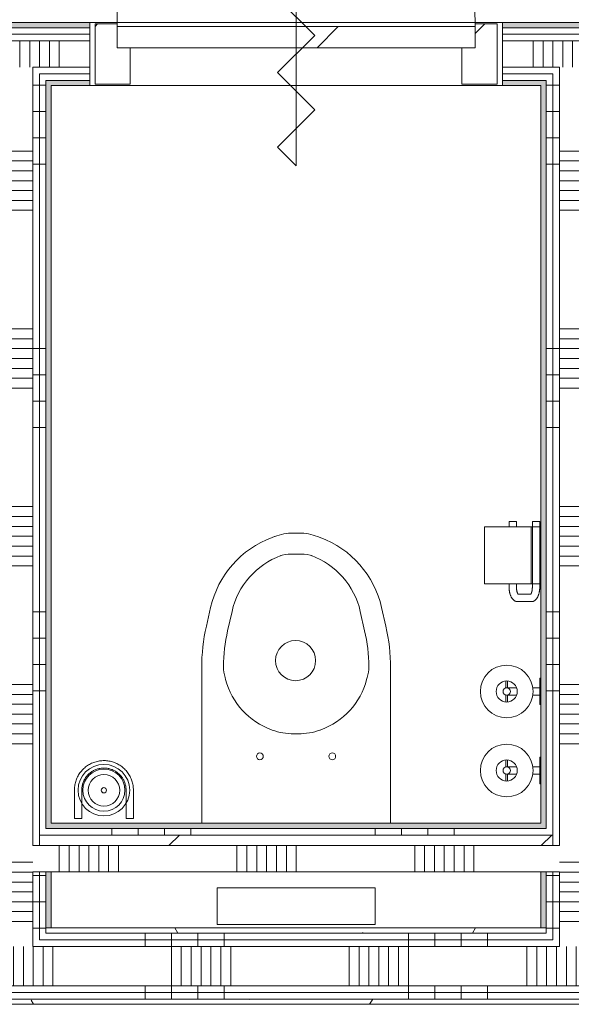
# Model space of a CAD drawing. Extents: x 3165 to 57695, y -7842 to 39081.
# Tile 136 of 248: x 34500 to 35548, y 32361 to 34230. Entities that reach past the tile are written whole.
import ezdxf

# ---------------------------------------------------------------- set-up
doc = ezdxf.new("R2010")
doc.units = 0
doc.header["$LTSCALE"] = 50
doc.layers.get('0').update_dxf_attribs({"linetype": 'CONTINUOUS'})
for name, color, linetype, lineweight in [('Onderlegger 3e verdieping$0$A-DETL-GENF', 8, 'CONTINUOUS', 18), ('Onderlegger 3e verdieping$0$A-DOOR', 8, 'CONTINUOUS', 25), ('Onderlegger 3e verdieping$0$A-FLOR-OTLN', 8, 'CONTINUOUS', 18), ('Onderlegger 3e verdieping$0$A-GENM', 8, 'CONTINUOUS', 18), ('Onderlegger 3e verdieping$0$A-WALL-PATT', 8, 'CONTINUOUS', 50), ('Onderlegger 3e verdieping$0$I-WALL', 8, 'CONTINUOUS', 25), ('Onderlegger 3e verdieping$0$P-SANR-FIXT', 8, 'CONTINUOUS', 18)]:
    doc.layers.add(name, color=color, linetype=linetype, lineweight=lineweight)
pattern_1 = [(0, (0, 0), (406.4, 101.6), [33.528, -271.272, 33.528, -271.272, -1625.6]), (0, (0, 0), (406.4, 101.6), [-609.6, 33.528, -576.072, 33.528, -271.272, -711.2]), (0, (0, 0), (406.4, 101.6), [-1524, 33.528, -169.672, 33.528, -474.472]), (120, (152.4, 50.8), (-291.18818, 301.15272), [33.528, -271.272, 33.528, -271.272, -1625.6]), (120, (152.4, 50.8), (-291.18818, 301.15272), [-609.6, 33.528, -576.072, 33.528, -271.272, -711.2]), (120, (152.4, 50.8), (-291.18818, 301.15272), [-1524, 33.528, -169.672, 33.528, -474.472]), (240, (203.2, 254), (-115.21182, -402.75272), [33.528, -271.272, 33.528, -271.272, -1625.6]), (240, (203.2, 254), (-115.21182, -402.75272), [-609.6, 33.528, -576.072, 33.528, -271.272, -711.2]), (240, (203.2, 254), (-115.21182, -402.75272), [-1524, 33.528, -169.672, 33.528, -474.472])]
pattern_2 = [(270, (36388, 32505.7), (500, -4e-12), []), (270, (36338, 32505.7), (500, -4e-12), []), (270, (36288, 32505.7), (500, -4e-12), []), (270, (36238, 32505.7), (500, -4e-12), [])]
pattern_3 = [(270, (36399.95, 34224.45), (500, 3e-14), []), (270, (36349.95, 34224.45), (500, 3e-14), []), (270, (36299.95, 34224.45), (500, 3e-14), []), (270, (36249.95, 34224.45), (500, 3e-14), [])]
pattern_4 = [(360, (34439.95, 33105.1), (7e-13, 500), []), (360, (34439.95, 33055.1), (7e-13, 500), []), (360, (34439.95, 33005.1), (7e-13, 500), []), (360, (34439.95, 32955.1), (7e-13, 500), [])]
pattern_5 = [(360, (35489.95, 33105.1), (7e-13, 500), []), (360, (35489.95, 33055.1), (7e-13, 500), []), (360, (35489.95, 33005.1), (7e-13, 500), []), (360, (35489.95, 32955.1), (7e-13, 500), [])]

# ---------------------------------------------------------------- blocks, each defined once
blk = doc.blocks.new('Onderlegger 3e verdieping$0$32_KA_hout_67-114-enkele_deur_met dorpel - H630d-5655968-Plotview 3e Verdieping - schaal 1 op 100')
at = {"layer": 'Onderlegger 3e verdieping$0$A-GENM'}
h = blk.add_hatch(dxfattribs=at)
h.set_pattern_fill('FP_278', color=256, style=0, pattern_type=2)
h.set_pattern_definition([(225, (35024.95, 34164.45), (91.92388, -91.92388), [])])
h.paths.add_polyline_path([(-382.1, 57), (-382.1, -57), (-340.1, -57), (-340.1, -12), (-315.1, -12), (-315.1, 57)], flags=0)
h.paths.add_polyline_path([(339.9, 57), (314.9, 57), (314.9, -12), (339.9, -12), (339.9, -57), (381.9, -57), (381.9, 57)], flags=0)
at = {"layer": 'Onderlegger 3e verdieping$0$A-DETL-GENF'}
for p, q in [((35.4, 176.8), (0, 212.1)), ((0, 212.1), (0, -212.1)), ((-35.4, 106.1), (35.4, 176.8)), ((35.4, 35.4), (-35.4, 106.1)), ((-35.4, -35.4), (35.4, 35.4)), ((35.4, -106.1), (-35.4, -35.4)), ((-35.4, -176.8), (35.4, -106.1)), ((0, -212.1), (-35.4, -176.8))]:
    blk.add_line(p, q, dxfattribs=at)
at = {"layer": 'Onderlegger 3e verdieping$0$A-DOOR', "lineweight": 18}
for p, q in [((-382.1, 57), (-315.1, 57)), ((-382.1, -57), (-382.1, 57)), ((-315.1, 57), (-315.1, -12)), ((314.9, 57), (381.9, 57)), ((314.9, -12), (314.9, 57)), ((381.9, 57), (381.9, -57)), ((-340.1, -52), (-340.1, -57)), ((339.9, -57), (339.9, -52)), ((-340.1, -57), (-382.1, -57)), ((381.9, -57), (339.9, -57))]:
    blk.add_line(p, q, dxfattribs=at)
at = {"layer": 'Onderlegger 3e verdieping$0$A-GENM'}
blk.add_line((339.9, -52), (339.9, -732), dxfattribs=at)
blk.add_arc((339.9, -52), 680, 180, 270, dxfattribs=at)
blk = doc.blocks.new('Onderlegger 3e verdieping$0$74_3B_toilet - eenvoudig - 74_3B_toilet - eenvoudig-4325789-Plotview 3e Verdieping - schaal 1 op 100')
at = {"layer": 'Onderlegger 3e verdieping$0$P-SANR-FIXT'}
for p, q in [((-232.3, 590.5), (-237.2, 588.7)), ((-186.2, 596.9), (-196.8, 596.9)), ((-145.8, 588.7), (-150.7, 590.5)), ((-223.2, 553.2), (-220.4, 554.3)), ((-181.9, 557.2), (-201.1, 557.2)), ((-159.8, 553.2), (-162.6, 554.3)), ((-353.9, 455.6), (-362, 420.1)), ((-21.1, 420.1), (-29.2, 455.6)), ((-313.2, 448.4), (-321.6, 411.6)), ((-69.8, 448.4), (-61.4, 411.6)), ((-370.9, 340.9), (-370.9, 46.3)), ((-12.1, 46.3), (-12.1, 340.9)), ((-326.5, 322.7), (-325.4, 318.8)), ((-56.5, 322.7), (-57.6, 318.8)), ((-238.2, 223.6), (-236.9, 223.1)), ((-187.3, 215.9), (-195.7, 215.9)), ((-144.9, 223.6), (-146.2, 223.1)), ((-41.5, -76.2), (-341.5, -76.2)), ((-341.5, -76.2), (-341.5, -146.2)), ((-41.5, -146.2), (-41.5, -76.2)), ((-341.5, -146.2), (-41.5, -146.2))]:
    blk.add_line(p, q, dxfattribs=at)
for centre, radius in [((-192.5, 354.9), 38.1), ((-260.2, 173.2), 6.35), ((-122.8, 173.2), 6.35)]:
    blk.add_circle(centre, radius, dxfattribs=at)
for centre, radius, start, end in [((-172.2, 414), 186.4, 110.4134, 167.1278), ((-196.8, 495.3), 101.6, 90, 110.4134), ((-186.2, 495.3), 101.6, 69.5866, 90), ((-210.8, 414), 186.4, 12.8722, 69.5866), ((-168.7, 415.3), 148.3, 110.4134, 167.1278), ((-201.1, 493.7), 63.5, 90, 110.4134), ((-181.9, 493.7), 63.5, 69.5866, 90), ((-214.3, 415.3), 148.3, 12.8722, 69.5866), ((-15.3, 340.9), 355.6, 167.1278, 180), ((-12.1, 340.9), 317.5, 167.1278, 179.5378), ((-370.9, 340.9), 317.5, 0.4622, 12.8722), ((-367.7, 340.9), 355.6, 0, 12.8722), ((-235.5, 347.1), 94.2, 182.2156, 195), ((-147.5, 347.1), 94.2, 345, 357.7844), ((-190.5, 354.9), 139.7, 195, 250.0403), ((-192.5, 354.9), 139.7, 289.9597, 345), ((-195.7, 336.5), 120.6, 250.0403, 270), ((-187.3, 336.5), 120.6, 270, 289.9597)]:
    blk.add_arc(centre, radius, start, end, dxfattribs=at)
blk = doc.blocks.new('Onderlegger 3e verdieping$0$32_KA_binnendeur_hout - 32_KA_binnendeur_hout-5633690-Plotview 3e Verdieping - schaal 1 op 100')
at = {"layer": 'Onderlegger 3e verdieping$0$A-DOOR', "lineweight": 18}
h = blk.add_hatch(dxfattribs=at)
h.set_pattern_fill('FP_320', color=256, style=0, pattern_type=2)
h.set_pattern_definition([(45, (-35025.06, -34216.45), (-212.132, 212.132), [])])
h.paths.add_polyline_path([(340, -40), (340, 0), (-340, 0), (-340, -40), (236.8, -40)], flags=0)
for p, q in [((340, 0), (-340, 0)), ((-340, 0), (-340, -40)), ((340, -40), (340, 0)), ((-340, -40), (340, -40))]:
    blk.add_line(p, q, dxfattribs=at)
blk = doc.blocks.new('Onderlegger 3e verdieping$0$74_KA_D-Line reserve toiletrolhouder - Type 1-7879157-Plotview 3e Verdieping - schaal 1 op 100')
at = {"layer": 'Onderlegger 3e verdieping$0$P-SANR-FIXT'}
for p, q in [((118.6, 126.5), (105.2, 126.5)), ((105.2, 123.5), (118.6, 123.5)), ((144.8, 126.5), (131.3, 126.5)), ((131.7, 123.5), (144.8, 123.5)), ((118, 111), (118, 106.4)), ((132, 106.4), (132, 111)), ((118, 75.9), (118, 62)), ((132, 62), (132, 75.9)), ((100, 62), (100, 60)), ((103.3, 62), (100, 62)), ((100, 62), (150, 62)), ((150, 62), (146.7, 62)), ((150, 60), (150, 62))]:
    blk.add_line(p, q, dxfattribs=at)
at = {"layer": 'Onderlegger 3e verdieping$0$P-SANR-FIXT', "flags": 128}
for points in [[(123.3, 131.8), (123.5, 131.8), (123.8, 131.9), (124.1, 131.9), (124.4, 132), (124.6, 132), (124.9, 132), (125.2, 132), (125.5, 132), (125.8, 132), (126, 131.9), (126.3, 131.9), (126.6, 131.8), (126.9, 131.7), (127.1, 131.7), (127.4, 131.6), (127.7, 131.5), (127.9, 131.4)], [(118, 124.9), (118, 125), (118, 125)], [(118, 111), (118, 111.6), (118, 112.1), (118, 112.7), (118, 113.2), (118, 113.8), (118, 114.3), (118, 114.9), (118, 115.4), (118, 115.9), (118, 116.5), (118, 117), (118, 117.5), (118, 118), (118, 118.4), (118, 118.9), (118, 119.4), (118, 119.8), (118, 120.2), (118, 120.6), (118, 121), (118, 121.4), (118, 121.8), (118, 122.1), (118, 122.5), (118, 122.8), (118, 123.1), (118, 123.3), (118, 123.6), (118, 123.8), (118, 124), (118, 124.2), (118, 124.4)], [(118.1, 125.8), (118.1, 126.1), (118.1, 126.4), (118.2, 126.7), (118.3, 126.9), (118.4, 127.2), (118.4, 127.5), (118.6, 127.7), (118.7, 128), (118.8, 128.2), (118.9, 128.5), (119.1, 128.7), (119.2, 129), (119.4, 129.2), (119.6, 129.4)], [(131.4, 127.9), (131.5, 127.6), (131.6, 127.3), (131.7, 127.1), (131.8, 126.8), (131.8, 126.5), (131.9, 126.3), (131.9, 126), (132, 125.7), (132, 125.4), (132, 125.2), (132, 125)], [(132, 125), (132, 125), (132, 125), (132, 124.9), (132, 124.8), (132, 124.7), (132, 124.6), (132, 124.5), (132, 124.3), (132, 124.1), (132, 123.9), (132, 123.7), (132, 123.4), (132, 123.1), (132, 122.9), (132, 122.6), (132, 122.2), (132, 121.9), (132, 121.5), (132, 121.1), (132, 120.8), (132, 120.3), (132, 119.9), (132, 119.5), (132, 119), (132, 118.6), (132, 118.1), (132, 117.6), (132, 117.1), (132, 116.6), (132, 116.1), (132, 115.5), (132, 115), (132, 114.5), (132, 113.9), (132, 113.4), (132, 112.8), (132, 112.3), (132, 111.7), (132, 111.2), (132, 111)]]:
    blk.add_lwpolyline(points, dxfattribs=at)
at = {"layer": 'Onderlegger 3e verdieping$0$P-SANR-FIXT'}
for radius, start, end in [(50, 360, 180), (20, 0, 180), (7, 0, 180), (50, 180, 360), (20, 180, 360), (7, 180, 360)]:
    blk.add_arc((125, 125), radius, start, end, dxfattribs=at)
blk = doc.blocks.new('Onderlegger 3e verdieping$0$74_KA_D-Line toiletrolhouder - Type 1-7871651-Plotview 3e Verdieping - schaal 1 op 100')
at = {"layer": 'Onderlegger 3e verdieping$0$P-SANR-FIXT'}
for p, q in [((187.5, 167), (79.2, 167)), ((79.2, 78), (79.2, 167)), ((187.5, 167), (187.5, 78)), ((79.2, 120.4), (72.5, 120.4)), ((197.5, 120.4), (187.5, 120.4)), ((197.5, 120.4), (197.5, 119.5)), ((197.5, 119.5), (197.5, 106.4)), ((45.5, 104), (45.5, 78.6)), ((59.5, 78.6), (59.5, 104)), ((72.5, 106.4), (79.2, 106.4)), ((187.5, 106.4), (197.5, 106.4)), ((197.5, 76.2), (72.5, 76.2)), ((187.5, 78.2), (79.2, 78.2)), ((79.2, 60.2), (79.2, 78.2)), ((187.5, 78.2), (187.5, 60.2)), ((197.5, 76.2), (197.5, 75.4)), ((197.5, 75.4), (197.5, 62.2)), ((72.5, 62.2), (197.5, 62.2)), ((79.2, 60.2), (187.5, 60.2))]:
    blk.add_line(p, q, dxfattribs=at)
at = {"layer": 'Onderlegger 3e verdieping$0$P-SANR-FIXT', "flags": 128}
for points in [[(45.5, 104), (45.5, 104.9), (45.7, 105.9), (45.9, 106.8), (46.1, 107.7), (46.5, 108.6), (46.9, 109.4), (47.3, 110.2), (47.8, 111), (48.3, 111.7), (48.9, 112.3), (49.5, 112.9), (50.1, 113.5), (50.7, 114.1), (51.4, 114.6), (52, 115), (52.7, 115.5), (53.4, 115.9), (54.2, 116.3), (54.9, 116.7), (55.7, 117.1), (56.4, 117.4), (57.2, 117.7), (58, 118), (58.8, 118.3), (59.7, 118.6), (60.5, 118.8), (61.4, 119), (62.2, 119.3), (63.1, 119.4), (64, 119.6), (64.9, 119.8), (65.8, 119.9), (66.7, 120), (67.6, 120.1), (68.5, 120.2), (69.5, 120.3), (70.4, 120.3), (71.3, 120.4), (72.2, 120.4), (72.5, 120.4)], [(59.2, 102.9), (59.2, 102.9), (59.3, 103), (59.4, 103), (59.5, 103.1), (59.6, 103.2), (59.8, 103.4), (60, 103.5), (60.2, 103.7), (60.5, 103.8), (60.8, 104), (61.1, 104.2), (61.5, 104.4), (61.9, 104.5), (62.3, 104.7), (62.8, 104.9), (63.3, 105), (63.8, 105.2), (64.3, 105.3), (64.8, 105.5), (65.4, 105.6), (66, 105.7), (66.6, 105.9), (67.2, 106), (67.8, 106.1), (68.5, 106.1), (69.1, 106.2), (69.7, 106.3), (70.4, 106.3), (71.1, 106.3), (71.7, 106.4), (72.4, 106.4), (72.5, 106.4)], [(45.5, 78.6), (45.5, 77.6), (45.7, 76.7), (45.9, 75.8), (46.1, 74.8), (46.5, 74), (46.9, 73.1), (47.3, 72.4), (47.8, 71.6), (48.3, 70.9), (48.9, 70.3), (49.5, 69.7), (50.1, 69.1), (50.7, 68.5), (51.4, 68), (52, 67.5), (52.7, 67.1), (53.4, 66.7), (54.2, 66.3), (54.9, 65.9), (55.7, 65.5), (56.4, 65.2), (57.2, 64.9), (58, 64.6), (58.8, 64.3), (59.7, 64), (60.5, 63.8), (61.4, 63.5), (62.2, 63.3), (63.1, 63.1), (64, 63), (64.9, 62.8), (65.8, 62.7), (66.7, 62.6), (67.6, 62.5), (68.5, 62.4), (69.5, 62.3), (70.4, 62.3), (71.3, 62.2), (72.2, 62.2), (72.5, 62.2)], [(59.2, 79.7), (59.2, 79.7), (59.3, 79.6), (59.4, 79.6), (59.5, 79.5), (59.6, 79.3), (59.8, 79.2), (60, 79.1), (60.2, 78.9), (60.5, 78.7), (60.8, 78.6), (61.1, 78.4), (61.5, 78.2), (61.9, 78.1), (62.3, 77.9), (62.8, 77.7), (63.3, 77.6), (63.8, 77.4), (64.3, 77.2), (64.8, 77.1), (65.4, 77), (66, 76.8), (66.6, 76.7), (67.2, 76.6), (67.8, 76.5), (68.5, 76.5), (69.1, 76.4), (69.7, 76.3), (70.4, 76.3), (71.1, 76.3), (71.7, 76.2), (72.4, 76.2), (72.5, 76.2)]]:
    blk.add_lwpolyline(points, dxfattribs=at)
blk = doc.blocks.new('Onderlegger 3e verdieping$0$74_KU_D line toiletborstel - Type 1-7877824-Plotview 3e Verdieping - schaal 1 op 100')
at = {"layer": 'Onderlegger 3e verdieping$0$P-SANR-FIXT'}
for p, q in [((69, 109), (69, 55)), ((83, 55), (83, 109)), ((167, 109), (167, 55)), ((181, 55), (181, 109)), ((83, 55), (69, 55)), ((181, 55), (167, 55))]:
    blk.add_line(p, q, dxfattribs=at)
at = {"layer": 'Onderlegger 3e verdieping$0$P-SANR-FIXT', "flags": 128}
for points in [[(181, 109), (181, 111.2), (180.9, 113.5), (180.6, 115.7), (180.3, 117.9), (179.9, 120.1), (179.4, 122.3), (178.9, 124.5), (178.2, 126.6), (177.5, 128.7), (176.6, 130.8), (175.7, 132.9), (174.7, 134.9), (173.6, 136.8), (172.5, 138.8), (171.3, 140.6), (170, 142.5), (168.6, 144.2), (167.1, 146), (165.6, 147.6), (164, 149.2), (162.4, 150.7), (160.7, 152.2), (159, 153.6), (157.1, 154.9), (155.3, 156.2), (153.4, 157.3), (151.4, 158.4), (149.4, 159.4), (147.4, 160.4), (145.3, 161.2), (143.2, 162), (141.1, 162.7), (138.9, 163.3), (136.7, 163.8), (134.5, 164.2), (132.3, 164.6), (130.1, 164.8), (127.8, 165), (125.6, 165), (123.4, 165), (121.1, 164.9), (118.9, 164.7), (116.7, 164.4), (114.5, 164), (112.3, 163.6), (110.1, 163), (107.9, 162.4), (105.8, 161.7), (103.7, 160.9), (101.7, 160), (99.7, 159), (97.7, 157.9), (95.7, 156.8), (93.9, 155.6), (92, 154.3), (90.2, 153), (88.5, 151.5), (86.8, 150), (85.2, 148.5), (83.7, 146.9), (82.2, 145.2), (80.8, 143.4), (79.4, 141.6), (78.2, 139.8), (77, 137.9), (75.9, 135.9), (74.8, 134), (73.9, 131.9), (73, 129.9), (72.2, 127.8), (71.5, 125.6), (70.9, 123.5), (70.3, 121.3), (69.9, 119.1), (69.5, 116.9), (69.2, 114.7), (69.1, 112.4), (69, 110.2), (69, 109)], [(83, 109), (83, 110.7), (83.1, 112.4), (83.3, 114), (83.5, 115.7), (83.8, 117.4), (84.2, 119), (84.6, 120.6), (85.1, 122.2), (85.6, 123.8), (86.3, 125.4), (87, 126.9), (87.7, 128.4), (88.5, 129.9), (89.4, 131.3), (90.3, 132.7), (91.3, 134.1), (92.3, 135.4), (93.4, 136.7), (94.5, 138), (95.7, 139.2), (96.9, 140.3), (98.2, 141.4), (99.5, 142.5), (100.9, 143.4), (102.3, 144.4), (103.7, 145.3), (105.2, 146.1), (106.7, 146.8), (108.2, 147.5), (109.8, 148.2), (111.3, 148.8), (112.9, 149.3), (114.6, 149.7), (116.2, 150.1), (117.9, 150.4), (119.5, 150.7), (121.2, 150.9), (122.9, 151), (124.5, 151), (126.2, 151), (127.9, 150.9), (129.6, 150.8), (131.3, 150.6), (132.9, 150.3), (134.6, 149.9), (136.2, 149.5), (137.8, 149.1), (139.4, 148.5), (141, 147.9), (142.5, 147.2), (144, 146.5), (145.5, 145.7), (146.9, 144.9), (148.4, 144), (149.7, 143), (151.1, 142), (152.4, 140.9), (153.6, 139.8), (154.8, 138.6), (156, 137.4), (157.1, 136.1), (158.2, 134.8), (159.2, 133.5), (160.1, 132.1), (161, 130.7), (161.9, 129.2), (162.6, 127.7), (163.4, 126.2), (164, 124.7), (164.6, 123.1), (165.1, 121.5), (165.6, 119.9), (166, 118.2), (166.4, 116.6), (166.6, 114.9), (166.8, 113.3), (167, 111.6), (167, 109.9), (167, 109)]]:
    blk.add_lwpolyline(points, dxfattribs=at)
at = {"layer": 'Onderlegger 3e verdieping$0$P-SANR-FIXT'}
for centre, radius, start, end in [((125, 109), 49, 0, 180), ((125, 109), 40, 0, 180), ((125, 108.8), 30, 90, 270), ((125, 108.8), 30, 270, 90), ((125, 108.8), 5, 0, 180), ((125, 109), 49, 180, 0), ((125, 109), 40, 180, 0), ((125, 108.8), 5, 180, 360)]:
    blk.add_arc(centre, radius, start, end, dxfattribs=at)
blk = doc.blocks.new('Onderlegger 3e verdieping')
at = {"layer": 'Onderlegger 3e verdieping$0$A-WALL-PATT', "lineweight": 5}
h = blk.add_hatch(color=256, dxfattribs=at)
h.paths.add_polyline_path([(34366.9, 34214.5), (34632.9, 34214.5), (34632.9, 34224.5), (34366.9, 34224.5)], flags=0)
h.paths.add_polyline_path([(33389.9, 34214.5), (33582.9, 34214.5), (33582.9, 34224.5), (33389.9, 34224.5)], flags=0)
h.paths.add_polyline_path([(39616.9, 34214.5), (39809.9, 34214.5), (39809.9, 34224.5), (39616.9, 34224.5)], flags=0)
h.paths.add_polyline_path([(38665.6, 34214.5), (38832.9, 34214.5), (38832.9, 34224.5), (38566.9, 34224.5), (38566.9, 34214.5)], flags=0)
h.paths.add_polyline_path([(35682.9, 34214.5), (35682.9, 34224.5), (35416.9, 34224.5), (35416.9, 34214.5)], flags=0)
h.paths.add_polyline_path([(36466.9, 34214.5), (36732.9, 34214.5), (36732.9, 34224.5), (36466.9, 34224.5)], flags=0)
h.paths.add_polyline_path([(37782.9, 34214.5), (37782.9, 34224.5), (37516.9, 34224.5), (37516.9, 34214.5), (37737.3, 34214.5)], flags=0)
at = {"layer": 'Onderlegger 3e verdieping$0$A-WALL-PATT', "lineweight": 18}
h = blk.add_hatch(dxfattribs=at)
h.set_pattern_fill('FP_287', color=256, angle=90, style=0, pattern_type=2)
h.set_pattern_definition(pattern_3)
h.paths.add_polyline_path([(36654.3, 34202), (36732.9, 34202), (36732.9, 34214.5), (36466.9, 34214.5), (36466.9, 34202), (36499.6, 34202)], flags=0)
h.paths.add_polyline_path([(33399.9, 34202), (33582.9, 34202), (33582.9, 34214.5), (33399.9, 34214.5)], flags=0)
h.paths.add_polyline_path([(39616.9, 34202), (39799.9, 34202), (39799.9, 34214.5), (39616.9, 34214.5)], flags=0)
h.paths.add_polyline_path([(38665.6, 34202), (38832.9, 34202), (38832.9, 34214.5), (38566.9, 34214.5), (38566.9, 34202)], flags=0)
h.paths.add_polyline_path([(34632.9, 34202), (34632.9, 34214.5), (34366.9, 34214.5), (34366.9, 34202)], flags=0)
h.paths.add_polyline_path([(35416.9, 34202), (35682.9, 34202), (35682.9, 34214.5), (35416.9, 34214.5)], flags=0)
h.paths.add_polyline_path([(37737.3, 34202), (37782.9, 34202), (37782.9, 34214.5), (37516.9, 34214.5), (37516.9, 34202)], flags=0)
h = blk.add_hatch(dxfattribs=at)
h.set_pattern_fill('FP_287', color=256, angle=90, style=0, pattern_type=2)
h.set_pattern_definition(pattern_3)
h.paths.add_polyline_path([(39787.4, 34189.5), (39787.4, 34202), (39616.9, 34202), (39616.9, 34189.5), (39774.9, 34189.5)], flags=0)
h.paths.add_polyline_path([(33582.9, 34189.5), (33582.9, 34202), (33412.4, 34202), (33412.4, 34189.5), (33424.9, 34189.5)], flags=0)
h.paths.add_polyline_path([(36466.9, 34189.5), (36732.9, 34189.5), (36732.9, 34202), (36466.9, 34202)], flags=0)
h.paths.add_polyline_path([(34632.9, 34189.5), (34632.9, 34202), (34366.9, 34202), (34366.9, 34189.5)], flags=0)
h.paths.add_polyline_path([(37516.9, 34189.5), (37782.9, 34189.5), (37782.9, 34202), (37516.9, 34202)], flags=0)
h.paths.add_polyline_path([(38832.9, 34189.5), (38832.9, 34202), (38566.9, 34202), (38566.9, 34189.5), (38665.6, 34189.5)], flags=0)
h.paths.add_polyline_path([(35682.9, 34189.5), (35682.9, 34202), (35416.9, 34202), (35416.9, 34189.5)], flags=0)
h = blk.add_hatch(dxfattribs=at)
h.set_pattern_fill('FP_288', color=256, angle=90, style=0, pattern_type=2)
h.set_pattern_definition([(270, (36599.95, 34224.45), (337.5, 2e-14), []), (270, (36581.2, 34224.45), (337.5, 2e-14), []), (270, (36562.45, 34224.45), (337.5, 2e-14), []), (270, (36543.7, 34224.45), (337.5, 2e-14), []), (270, (36524.95, 34224.45), (337.5, 2e-14), []), (270, (36506.2, 34224.45), (337.5, 2e-14), []), (270, (36487.45, 34224.45), (337.5, 2e-14), [])])
h.paths.add_polyline_path([(34632.9, 34139.5), (34632.9, 34189.5), (34366.9, 34189.5), (34366.9, 34139.5), (34524.9, 34139.5)], flags=0)
h.paths.add_polyline_path([(36499.6, 34139.5), (36732.9, 34139.5), (36732.9, 34189.5), (36466.9, 34189.5), (36466.9, 34139.5)], flags=0)
h.paths.add_polyline_path([(33424.9, 34139.5), (33582.9, 34139.5), (33582.9, 34189.5), (33424.9, 34189.5)], flags=0)
h.paths.add_polyline_path([(35416.9, 34139.5), (35682.9, 34139.5), (35682.9, 34189.5), (35416.9, 34189.5)], flags=0)
h.paths.add_polyline_path([(38665.6, 34139.5), (38832.9, 34139.5), (38832.9, 34189.5), (38566.9, 34189.5), (38566.9, 34139.5)], flags=0)
h.paths.add_polyline_path([(37782.9, 34139.5), (37782.9, 34189.5), (37516.9, 34189.5), (37516.9, 34139.5), (37737.3, 34139.5)], flags=0)
h.paths.add_polyline_path([(39724.9, 34139.5), (39774.9, 34139.5), (39774.9, 34189.5), (39616.9, 34189.5), (39616.9, 34139.5)], flags=0)
h = blk.add_hatch(dxfattribs=at)
h.set_pattern_fill('FP_287', color=256, angle=90, style=0, pattern_type=2)
h.set_pattern_definition(pattern_3)
h.paths.add_polyline_path([(39724.9, 34127), (39724.9, 34139.5), (39616.9, 34139.5), (39616.9, 34127), (39712.4, 34127)], flags=0)
h.paths.add_polyline_path([(33582.9, 34127), (33582.9, 34139.5), (33474.9, 34139.5), (33474.9, 34127), (33487.4, 34127)], flags=0)
h.paths.add_polyline_path([(34632.9, 34127), (34632.9, 34139.5), (34524.9, 34139.5), (34524.9, 34127), (34537.4, 34127)], flags=0)
h.paths.add_polyline_path([(34366.9, 34127), (34474.9, 34127), (34474.9, 34139.5), (34366.9, 34139.5)], flags=0)
h.paths.add_polyline_path([(38665.6, 34127), (38674.9, 34127), (38674.9, 34139.5), (38566.9, 34139.5), (38566.9, 34127), (38662.4, 34127)], flags=0)
h.paths.add_polyline_path([(35682.9, 34127), (35682.9, 34139.5), (35574.9, 34139.5), (35574.9, 34127), (35587.4, 34127)], flags=0)
h.paths.add_polyline_path([(35416.9, 34127), (35524.9, 34127), (35524.9, 34139.5), (35416.9, 34139.5)], flags=0)
h.paths.add_polyline_path([(37782.9, 34127), (37782.9, 34139.5), (37674.9, 34139.5), (37674.9, 34127), (37737.3, 34127)], flags=0)
h.paths.add_polyline_path([(37624.9, 34127), (37624.9, 34139.5), (37516.9, 34139.5), (37516.9, 34127), (37612.4, 34127)], flags=0)
h.paths.add_polyline_path([(36466.9, 34127), (36574.9, 34127), (36574.9, 34139.5), (36466.9, 34139.5)], flags=0)
h.paths.add_polyline_path([(36637.4, 34127), (36732.9, 34127), (36732.9, 34139.5), (36624.9, 34139.5), (36624.9, 34127)], flags=0)
h.paths.add_polyline_path([(38724.9, 34127), (38832.9, 34127), (38832.9, 34139.5), (38724.9, 34139.5)], flags=0)
h = blk.add_hatch(dxfattribs=at)
h.set_pattern_fill('FP_287', color=256, angle=90, style=0, pattern_type=2)
h.set_pattern_definition(pattern_3)
h.paths.add_polyline_path([(33582.9, 34114.5), (33582.9, 34127), (33487.4, 34127), (33487.4, 34114.5), (33499.9, 34114.5)], flags=0)
h.paths.add_polyline_path([(35587.4, 34114.5), (35682.9, 34115), (35682.9, 34127), (35587.4, 34127), (35587.4, 34115)], flags=0)
h.paths.add_polyline_path([(39712.4, 34114.5), (39712.4, 34127), (39616.9, 34127), (39616.9, 34114.5), (39699.9, 34114.5)], flags=0)
h.paths.add_polyline_path([(35512.4, 34114.5), (35512.4, 34127), (35416.9, 34127), (35416.9, 34114.5), (35499.9, 34114.5)], flags=0)
h.paths.add_polyline_path([(36466.9, 34114.5), (36562.4, 34115), (36562.4, 34127), (36466.9, 34127)], flags=0)
h.paths.add_polyline_path([(36732.9, 34114.5), (36732.9, 34127), (36637.4, 34127), (36637.4, 34114.5), (36649.9, 34114.5)], flags=0)
h.paths.add_polyline_path([(34632.9, 34114.5), (34632.9, 34127), (34537.4, 34127), (34537.4, 34114.5), (34549.9, 34114.5)], flags=0)
h.paths.add_polyline_path([(34366.9, 34114.5), (34462.4, 34115), (34462.4, 34127), (34366.9, 34127), (34366.9, 34115)], flags=0)
h.paths.add_polyline_path([(38749.9, 34114.5), (38832.9, 34115), (38832.9, 34127), (38737.4, 34127), (38737.4, 34114.5)], flags=0)
h.paths.add_polyline_path([(38662.4, 34114.5), (38662.4, 34127), (38566.9, 34127), (38566.9, 34114.5), (38649.9, 34114.5)], flags=0)
h.paths.add_polyline_path([(37782.9, 34114.5), (37782.9, 34127), (37687.4, 34127), (37687.4, 34114.5), (37737.3, 34114.5)], flags=0)
h.paths.add_polyline_path([(37612.4, 34114.5), (37612.4, 34127), (37516.9, 34127), (37516.9, 34114.5), (37599.9, 34114.5)], flags=0)
h = blk.add_hatch(dxfattribs=at)
h.set_pattern_fill('FP_294', color=256, angle=90, style=0, pattern_type=2)
h.set_pattern_definition([(360, (34439.95, 33305.08), (4e-13, 337.5), []), (360, (34439.95, 33286.33), (4e-13, 337.5), []), (360, (34439.95, 33267.58), (4e-13, 337.5), []), (360, (34439.95, 33248.83), (4e-13, 337.5), []), (360, (34439.95, 33230.08), (4e-13, 337.5), []), (360, (34439.95, 33211.33), (4e-13, 337.5), []), (360, (34439.95, 33192.58), (4e-13, 337.5), [])])
h.paths.add_polyline_path([(34524.9, 32470.7), (34524.9, 34139.5), (34474.9, 34139.5), (34474.9, 32470.7)], flags=0)
h = blk.add_hatch(dxfattribs=at)
h.set_pattern_fill('FP_293', color=256, angle=90, style=0, pattern_type=2)
h.set_pattern_definition(pattern_4)
h.paths.add_polyline_path([(34524.9, 32483.2), (34537.4, 32483.2), (34537.4, 32612), (34524.9, 32612), (34524.9, 32505.7)], flags=0)
h.paths.add_polyline_path([(34524.9, 32662), (34537.4, 32662), (34537.4, 34127), (34524.9, 34127), (34524.9, 32815.9)], flags=0)
h = blk.add_hatch(dxfattribs=at)
h.set_pattern_fill('FP_295', color=256, angle=90, style=0, pattern_type=2)
h.set_pattern_definition(pattern_5)
h.paths.add_polyline_path([(35524.9, 32483.2), (35524.9, 32612), (35512.4, 32612), (35512.4, 32483.2)], flags=0)
h.paths.add_polyline_path([(35524.9, 32662), (35524.9, 34127), (35512.4, 34127), (35512.4, 32662)], flags=0)
h = blk.add_hatch(dxfattribs=at)
h.set_pattern_fill('FP_296', color=256, angle=90, style=0, pattern_type=2)
h.set_pattern_definition([(360, (35489.95, 33305.08), (4e-13, 337.5), []), (360, (35489.95, 33286.33), (4e-13, 337.5), []), (360, (35489.95, 33267.58), (4e-13, 337.5), []), (360, (35489.95, 33248.83), (4e-13, 337.5), []), (360, (35489.95, 33230.08), (4e-13, 337.5), []), (360, (35489.95, 33211.33), (4e-13, 337.5), []), (360, (35489.95, 33192.58), (4e-13, 337.5), [])])
h.paths.add_polyline_path([(35574.9, 32470.7), (35574.9, 34139.5), (35524.9, 34139.5), (35524.9, 32470.7), (35571.3, 32470.7)], flags=0)
at = {"layer": 'Onderlegger 3e verdieping$0$A-WALL-PATT', "lineweight": 25}
h = blk.add_hatch(color=256, dxfattribs=at)
h.paths.add_polyline_path([(35499.9, 34104.5), (35499.9, 34114.5), (35416.9, 34114.5), (35416.9, 34104.5), (35489.9, 34104.5)], flags=0)
h.paths.add_polyline_path([(38639.9, 34104.5), (38649.9, 34104.5), (38649.9, 34114.5), (38566.9, 34114.5), (38566.9, 34104.5)], flags=0)
h.paths.add_polyline_path([(33509.9, 34104.5), (33582.9, 34104.5), (33582.9, 34114.5), (33499.9, 34114.5), (33499.9, 34104.5)], flags=0)
h.paths.add_polyline_path([(38749.9, 34104.5), (38832.9, 34104.5), (38832.9, 34114.5), (38749.9, 34114.5)], flags=0)
h.paths.add_polyline_path([(34632.9, 34104.5), (34632.9, 34114.5), (34549.9, 34114.5), (34549.9, 34104.5), (34559.9, 34104.5)], flags=0)
h.paths.add_polyline_path([(39616.9, 34104.5), (39699.9, 34104.5), (39699.9, 34114.5), (39616.9, 34114.5)], flags=0)
h.paths.add_polyline_path([(34366.9, 34104.5), (34449.9, 34104.5), (34449.9, 34114.5), (34366.9, 34114.5)], flags=0)
h.paths.add_polyline_path([(35599.9, 34104.5), (35682.9, 34104.5), (35682.9, 34114.5), (35599.9, 34114.5)], flags=0)
h.paths.add_polyline_path([(37782.9, 34104.5), (37782.9, 34114.5), (37699.9, 34114.5), (37699.9, 34104.5), (37737.3, 34104.5)], flags=0)
h.paths.add_polyline_path([(36732.9, 34104.5), (36732.9, 34114.5), (36649.9, 34114.5), (36649.9, 34104.5), (36659.9, 34104.5)], flags=0)
h.paths.add_polyline_path([(37599.9, 34104.5), (37599.9, 34114.5), (37516.9, 34114.5), (37516.9, 34104.5), (37589.9, 34104.5)], flags=0)
h.paths.add_polyline_path([(36499.6, 34104.5), (36549.9, 34104.5), (36549.9, 34114.5), (36466.9, 34114.5), (36466.9, 34104.5)], flags=0)
at = {"layer": 'Onderlegger 3e verdieping$0$A-WALL-PATT', "lineweight": 18}
h = blk.add_hatch(dxfattribs=at)
h.set_pattern_fill('FP_293', color=256, angle=90, style=0, pattern_type=2)
h.set_pattern_definition(pattern_4)
h.paths.add_polyline_path([(34537.4, 32495.7), (34549.9, 32495.7), (34549.9, 32612), (34537.4, 32612), (34537.4, 32505.7)], flags=0)
h.paths.add_polyline_path([(34549.9, 32682), (34549.9, 34114.5), (34537.4, 34114.5), (34537.4, 32682)], flags=0)
h = blk.add_hatch(dxfattribs=at)
h.set_pattern_fill('FP_295', color=256, angle=90, style=0, pattern_type=2)
h.set_pattern_definition(pattern_5)
h.paths.add_polyline_path([(35512.4, 32495.7), (35512.4, 32612), (35499.9, 32612), (35499.9, 32495.7)], flags=0)
h.paths.add_polyline_path([(35512.4, 32682), (35512.4, 34114.5), (35499.9, 34114.5), (35499.9, 32682)], flags=0)
at = {"layer": 'Onderlegger 3e verdieping$0$A-WALL-PATT', "lineweight": 25}
h = blk.add_hatch(color=256, dxfattribs=at)
h.paths.add_polyline_path([(34559.9, 32505.7), (34559.9, 32612), (34549.9, 32612), (34549.9, 32505.7)], flags=0)
h.paths.add_polyline_path([(34549.9, 32694.5), (34559.9, 32694.5), (34559.9, 34104.5), (34549.9, 34104.5), (34549.9, 32815.9)], flags=0)
at = {"layer": 'Onderlegger 3e verdieping$0$A-WALL-PATT', "lineweight": 5}
h = blk.add_hatch(color=256, dxfattribs=at)
h.paths.add_polyline_path([(35499.9, 32505.7), (35499.9, 32612), (35489.9, 32612), (35489.9, 32505.7)], flags=0)
h.paths.add_polyline_path([(35489.9, 32694.5), (35499.9, 32694.5), (35499.9, 34104.5), (35489.9, 34104.5), (35489.9, 32704.5)], flags=0)
at = {"layer": 'Onderlegger 3e verdieping$0$A-WALL-PATT', "lineweight": 18}
h = blk.add_hatch(dxfattribs=at)
h.set_pattern_fill('FP_304', color=256, angle=-270, style=0, pattern_type=2)
h.set_pattern_definition([(270, (34824.95, 32704.45), (500, 1e-12), []), (270, (34774.95, 32704.45), (500, 1e-12), []), (270, (34724.95, 32704.45), (500, 1e-12), []), (270, (34674.95, 32704.45), (500, 1e-12), [])])
h.paths.add_polyline_path([(34952.4, 32682), (35499.9, 32682), (35499.9, 32694.5), (34549.9, 32694.5), (34549.9, 32682), (34643, 32682)], flags=0)
at = {"layer": 'Onderlegger 3e verdieping$0$A-WALL-PATT', "lineweight": 25}
blk.add_hatch(color=256, dxfattribs=at).paths.add_polyline_path([(34952.4, 32694.5), (35489.9, 32694.5), (35489.9, 32704.5), (34559.9, 32704.5), (34559.9, 32694.5), (34643, 32694.5)], flags=0)
at = {"layer": 'Onderlegger 3e verdieping$0$A-WALL-PATT', "lineweight": 18}
h = blk.add_hatch(dxfattribs=at)
h.set_pattern_fill('FP_256', color=256, style=0, pattern_type=2)
h.set_pattern_definition([(45, (0, 0), (-353.5534, 353.5534), [])])
h.paths.add_polyline_path([(35512.4, 32662), (35512.4, 32682), (34537.4, 32682), (34537.4, 32662), (35489.9, 32662)], flags=0)
h = blk.add_hatch(dxfattribs=at)
h.set_pattern_fill('FP_303', color=256, angle=-270, style=0, pattern_type=2)
h.set_pattern_definition([(270, (35024.95, 32704.45), (337.5, 9e-13), []), (270, (35006.2, 32704.45), (337.5, 9e-13), []), (270, (34987.45, 32704.45), (337.5, 9e-13), []), (270, (34968.7, 32704.45), (337.5, 9e-13), []), (270, (34949.95, 32704.45), (337.5, 9e-13), []), (270, (34931.2, 32704.45), (337.5, 9e-13), []), (270, (34912.45, 32704.45), (337.5, 9e-13), [])])
h.paths.add_polyline_path([(35524.9, 32612), (35524.9, 32662), (34524.9, 32662), (34524.9, 32612), (35512.4, 32612)], flags=0)
h = blk.add_hatch(dxfattribs=at)
h.set_pattern_fill('FP_11', color=256, style=0, pattern_type=2)
h.set_pattern_definition(pattern_1)
h.paths.add_polyline_path([(33499.9, 32495.7), (34449.9, 32495.7), (34449.9, 32505.7), (33499.9, 32505.7)], flags=0)
h.paths.add_polyline_path([(34549.9, 32495.7), (35499.9, 32495.7), (35499.9, 32505.7), (34549.9, 32505.7)], flags=0)
h.paths.add_polyline_path([(35599.9, 32495.7), (36549.9, 32495.7), (36549.9, 32505.7), (35599.9, 32505.7)], flags=0)
h.paths.add_polyline_path([(36649.9, 32495.7), (37599.9, 32495.7), (37599.9, 32505.7), (36649.9, 32505.7)], flags=0)
h.paths.add_polyline_path([(37699.9, 32495.7), (38649.9, 32495.7), (38649.9, 32505.7), (37699.9, 32505.7)], flags=0)
h.paths.add_polyline_path([(38975, 32495.7), (39809.9, 32495.7), (39809.9, 32505.7), (38749.9, 32505.7), (38749.9, 32495.7)], flags=0)
h = blk.add_hatch(dxfattribs=at)
h.set_pattern_fill('FP_281', color=256, angle=90, style=0, pattern_type=2)
h.set_pattern_definition(pattern_2)
h.paths.add_polyline_path([(33487.4, 32483.2), (34462.4, 32483.2), (34462.4, 32495.7), (33487.4, 32495.7)], flags=0)
h.paths.add_polyline_path([(33399.8, 32483.2), (33412.4, 32483.2), (33412.4, 32495.7), (33399.8, 32495.7)], flags=0)
h.paths.add_polyline_path([(34537.4, 32483.2), (35512.4, 32483.2), (35512.4, 32495.7), (34537.4, 32495.7)], flags=0)
h.paths.add_polyline_path([(35587.4, 32483.2), (36562.4, 32483.2), (36562.4, 32495.7), (35587.4, 32495.7)], flags=0)
h.paths.add_polyline_path([(36637.4, 32483.2), (37612.4, 32483.2), (37612.4, 32495.7), (36637.4, 32495.7)], flags=0)
h.paths.add_polyline_path([(37687.4, 32483.2), (38662.4, 32483.2), (38662.4, 32495.7), (37687.4, 32495.7)], flags=0)
h.paths.add_polyline_path([(38975, 32483.2), (39809.9, 32483.2), (39809.9, 32495.7), (38737.4, 32495.7), (38737.4, 32483.2)], flags=0)
h = blk.add_hatch(dxfattribs=at)
h.set_pattern_fill('FP_281', color=256, angle=90, style=0, pattern_type=2)
h.set_pattern_definition(pattern_2)
h.paths.add_polyline_path([(33405.3, 32470.7), (33424.9, 32470.7), (33424.9, 32483.2), (33399.8, 32483.2), (33399.8, 32470.7)], flags=0)
h.paths.add_polyline_path([(33474.9, 32470.7), (34474.9, 32470.7), (34474.9, 32483.2), (33474.9, 32483.2)], flags=0)
h.paths.add_polyline_path([(34643, 32470.7), (35524.9, 32470.7), (35524.9, 32483.2), (34524.9, 32483.2), (34524.9, 32470.7)], flags=0)
h.paths.add_polyline_path([(35574.9, 32470.7), (36574.9, 32470.7), (36574.9, 32483.2), (35574.9, 32483.2)], flags=0)
h.paths.add_polyline_path([(36624.9, 32470.7), (37624.9, 32470.7), (37624.9, 32483.2), (36624.9, 32483.2)], flags=0)
h.paths.add_polyline_path([(37674.9, 32470.7), (38674.9, 32470.7), (38674.9, 32483.2), (37674.9, 32483.2)], flags=0)
h.paths.add_polyline_path([(38975, 32470.7), (39809.9, 32470.7), (39809.9, 32483.2), (38724.9, 32483.2), (38724.9, 32470.7)], flags=0)
h = blk.add_hatch(dxfattribs=at)
h.set_pattern_fill('FP_282', color=256, angle=90, style=0, pattern_type=2)
h.set_pattern_definition([(270, (36587.98, 32505.7), (337.5, -3e-12), []), (270, (36569.23, 32505.7), (337.5, -3e-12), []), (270, (36550.48, 32505.7), (337.5, -3e-12), []), (270, (36531.73, 32505.7), (337.5, -3e-12), []), (270, (36512.98, 32505.7), (337.5, -3e-12), []), (270, (36494.23, 32505.7), (337.5, -3e-12), []), (270, (36475.48, 32505.7), (337.5, -3e-12), [])])
h.paths.add_polyline_path([(33399.8, 32395.7), (39809.9, 32395.7), (39809.9, 32470.7), (33399.8, 32470.7)], flags=0)
h = blk.add_hatch(dxfattribs=at)
h.set_pattern_fill('FP_281', color=256, angle=90, style=0, pattern_type=2)
h.set_pattern_definition(pattern_2)
h.paths.add_polyline_path([(33399.8, 32383.2), (39809.9, 32383.2), (39809.9, 32395.7), (33399.8, 32395.7)], flags=0)
h = blk.add_hatch(dxfattribs=at)
h.set_pattern_fill('FP_281', color=256, angle=90, style=0, pattern_type=2)
h.set_pattern_definition(pattern_2)
h.paths.add_polyline_path([(33399.8, 32370.7), (39809.9, 32370.7), (39809.9, 32383.2), (33399.8, 32383.2)], flags=0)
h = blk.add_hatch(dxfattribs=at)
h.set_pattern_fill('FP_11', color=256, style=0, pattern_type=2)
h.set_pattern_definition(pattern_1)
h.paths.add_polyline_path([(33399.8, 32360.7), (39809.9, 32360.7), (39809.9, 32370.7), (33399.8, 32370.7)], flags=0)
at = {"layer": 'Onderlegger 3e verdieping$0$A-FLOR-OTLN'}
for p, q in [((35416.9, 34224.5), (34632.9, 34224.5)), ((34632.9, 34104.5), (35416.9, 34104.5))]:
    blk.add_line(p, q, dxfattribs=at)
at = {"layer": 'Onderlegger 3e verdieping$0$I-WALL', "lineweight": 18}
for p, q in [((34632.9, 34224.5), (34366.9, 34224.5)), ((34632.9, 34104.5), (34632.9, 34224.5)), ((35682.9, 34224.5), (35416.9, 34224.5)), ((35416.9, 34224.5), (35416.9, 34104.5)), ((34632.9, 34214.5), (34366.9, 34214.5)), ((34632.9, 34202), (34366.9, 34202)), ((35682.9, 34214.5), (35416.9, 34214.5)), ((35682.9, 34202), (35416.9, 34202)), ((34632.9, 34189.5), (34366.9, 34189.5)), ((35682.9, 34189.5), (35416.9, 34189.5)), ((34632.9, 34139.5), (34524.9, 34139.5)), ((34524.9, 34139.5), (34524.9, 32662)), ((34632.9, 34127), (34537.4, 34127)), ((34537.4, 32662), (34537.4, 34127)), ((35524.9, 34139.5), (35416.9, 34139.5)), ((35512.4, 34127), (35416.9, 34127)), ((35512.4, 34127), (35512.4, 32662)), ((35524.9, 34139.5), (35524.9, 32662)), ((34632.9, 34114.5), (34549.9, 34114.5)), ((34549.9, 34114.5), (34549.9, 32694.5)), ((35499.9, 34114.5), (35416.9, 34114.5)), ((35499.9, 34114.5), (35499.9, 32694.5)), ((34559.9, 34104.5), (34632.9, 34104.5)), ((34559.9, 32704.5), (34559.9, 34104.5)), ((35416.9, 34104.5), (35489.9, 34104.5)), ((35489.9, 34104.5), (35489.9, 32704.5)), ((34549.9, 32694.5), (35499.9, 32694.5)), ((35489.9, 32704.5), (34559.9, 32704.5)), ((34537.4, 32682), (35512.4, 32682)), ((34524.9, 32662), (35524.9, 32662)), ((34524.9, 32612), (34524.9, 32470.7)), ((34524.9, 32612), (35524.9, 32612)), ((34537.4, 32612), (34537.4, 32483.2)), ((34549.9, 32612), (34549.9, 32495.7)), ((34559.9, 32505.7), (34559.9, 32612)), ((35489.9, 32612), (35489.9, 32505.7)), ((35499.9, 32612), (35499.9, 32495.7)), ((35512.4, 32612), (35512.4, 32483.2)), ((35524.9, 32612), (35524.9, 32470.7)), ((35499.9, 32505.7), (34549.9, 32505.7)), ((34537.4, 32483.2), (35512.4, 32483.2)), ((34549.9, 32495.7), (35499.9, 32495.7)), ((34524.9, 32470.7), (35524.9, 32470.7)), ((33399.8, 32395.7), (39809.9, 32395.7)), ((33399.8, 32383.2), (39809.9, 32383.2)), ((33399.8, 32370.7), (39809.9, 32370.7)), ((33399.8, 32360.7), (39809.9, 32360.7))]:
    blk.add_line(p, q, dxfattribs=at)
at = {"layer": 'Onderlegger 3e verdieping$0$A-DOOR', "rotation": 180}
blk.add_blockref('Onderlegger 3e verdieping$0$32_KA_hout_67-114-enkele_deur_met dorpel - H630d-5655968-Plotview 3e Verdieping - schaal 1 op 100', (35024.9, 34164.5), dxfattribs=at)
at = {"layer": 'Onderlegger 3e verdieping$0$A-DOOR'}
blk.add_blockref('Onderlegger 3e verdieping$0$32_KA_binnendeur_hout - 32_KA_binnendeur_hout-5633690-Plotview 3e Verdieping - schaal 1 op 100', (35025.1, 34216.5), dxfattribs=at)
at = {"layer": 'Onderlegger 3e verdieping$0$P-SANR-FIXT', "rotation": 90.00000000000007}
for name, p in [('Onderlegger 3e verdieping$0$74_KA_D-Line toiletrolhouder - Type 1-7871651-Plotview 3e Verdieping - schaal 1 op 100', (35549.9, 33079.5)), ('Onderlegger 3e verdieping$0$74_KA_D-Line reserve toiletrolhouder - Type 1-7879157-Plotview 3e Verdieping - schaal 1 op 100', (35549.9, 32829.5)), ('Onderlegger 3e verdieping$0$74_KA_D-Line reserve toiletrolhouder - Type 1-7879157-Plotview 3e Verdieping - schaal 1 op 100', (35549.9, 32679.5))]:
    blk.add_blockref(name, p, dxfattribs=at)
at = {"layer": 'Onderlegger 3e verdieping$0$P-SANR-FIXT'}
for name, p in [('Onderlegger 3e verdieping$0$74_3B_toilet - eenvoudig - 74_3B_toilet - eenvoudig-4325789-Plotview 3e Verdieping - schaal 1 op 100', (35216.5, 32658.2)), ('Onderlegger 3e verdieping$0$74_KU_D line toiletborstel - Type 1-7877824-Plotview 3e Verdieping - schaal 1 op 100', (34534.9, 32658.2))]:
    blk.add_blockref(name, p, dxfattribs=at)

msp = doc.modelspace()

# ---------------------------------------------------------------- block references
msp.add_blockref('Onderlegger 3e verdieping', (0, 0))

doc.saveas('drawing.dxf')
